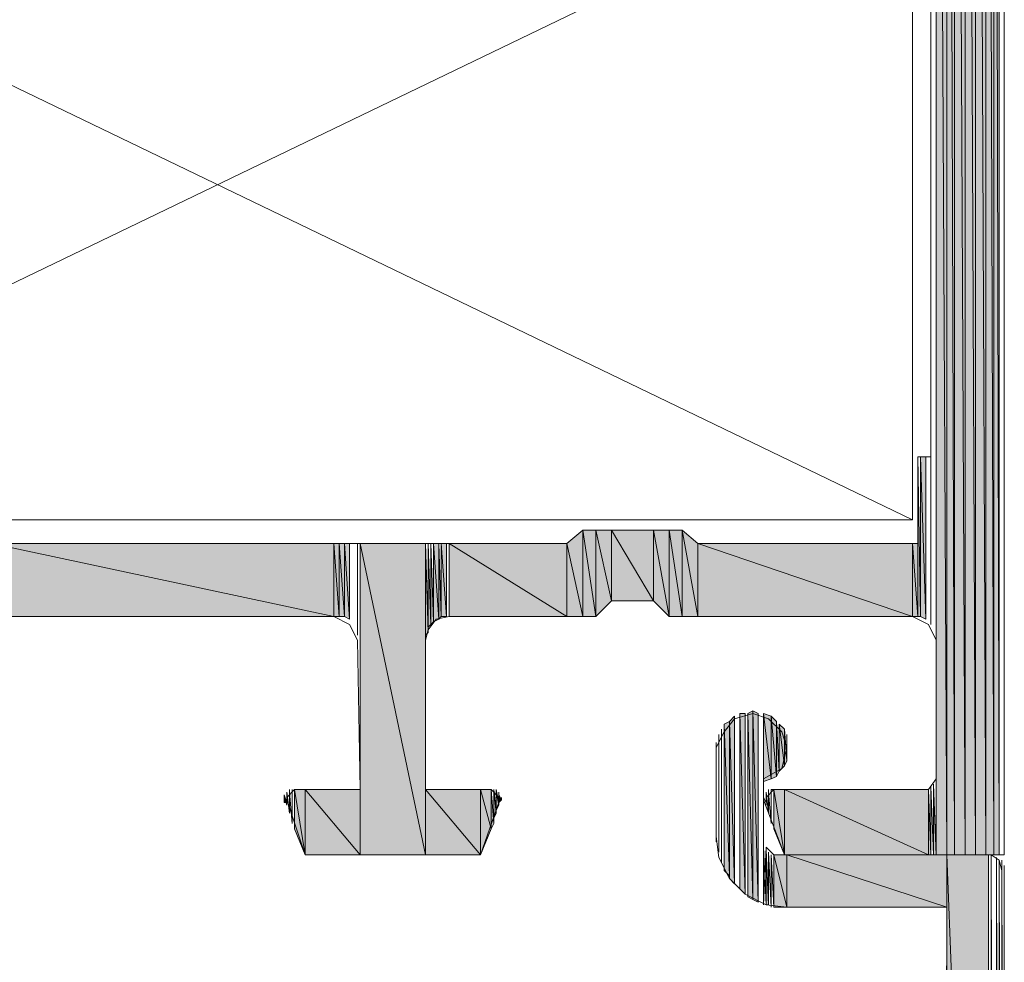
# Model space of a CAD drawing. Header units: millimetres. Extents: x -8934017 to -8932755, y 9525 to 11066.
# Tile 10 of 38: x -8933480 to -8933459, y 9571 to 9591. Entities that reach past the tile are written whole.
import ezdxf

# ---------------------------------------------------------------- set-up
doc = ezdxf.new("R2010")
doc.units = ezdxf.units.MM
doc.layers.add('Импорт в семействах', color=7, linetype='Continuous', lineweight=18)
doc.layers.add('Элементы узлов', color=7, linetype='Continuous', lineweight=18)

# ---------------------------------------------------------------- blocks, each defined once
blk = doc.blocks.new('Ригель в сборе - Окно для витража_dwg-21289138-Сечение 27')
at = {"layer": 'Импорт в семействах'}
for points in [[(-8933460.175, 9573.427), (-8933460.175, 9623.638), (-8933460.34, 9623.638)], [(-8933460.34, 9573.427), (-8933460.175, 9573.427), (-8933460.34, 9623.638)], [(-8933459.956, 9573.427), (-8933459.956, 9623.473), (-8933460.175, 9623.638)], [(-8933460.175, 9573.427), (-8933459.956, 9573.427), (-8933460.175, 9623.638)], [(-8933459.736, 9573.427), (-8933459.736, 9623.308), (-8933459.956, 9623.473)], [(-8933459.956, 9573.427), (-8933459.736, 9573.427), (-8933459.956, 9623.473)], [(-8933459.516, 9573.427), (-8933459.516, 9623.143), (-8933459.736, 9623.308)], [(-8933459.736, 9573.427), (-8933459.516, 9573.427), (-8933459.736, 9623.308)], [(-8933459.351, 9573.427), (-8933459.351, 9622.924), (-8933459.516, 9623.143)], [(-8933459.516, 9573.427), (-8933459.351, 9573.427), (-8933459.516, 9623.143)], [(-8933459.241, 9573.427), (-8933459.241, 9622.649), (-8933459.351, 9622.924)], [(-8933459.351, 9573.427), (-8933459.241, 9573.427), (-8933459.351, 9622.924)], [(-8933460.34, 9573.427), (-8933460.34, 9617.265), (-8933460.56, 9617.265)], [(-8933460.56, 9573.427), (-8933460.34, 9573.427), (-8933460.56, 9617.265)], [(-8933460.944, 9578.426), (-8933460.889, 9578.426), (-8933460.944, 9581.777)], [(-8933460.78, 9578.371), (-8933460.78, 9581.777), (-8933460.889, 9581.777)], [(-8933460.78, 9578.371), (-8933460.889, 9581.777), (-8933460.889, 9578.426)], [(-8933467.976, 9578.426), (-8933467.976, 9580.239), (-8933468.306, 9579.964)], [(-8933467.701, 9578.426), (-8933467.701, 9580.239), (-8933467.976, 9580.239)], [(-8933467.976, 9578.426), (-8933467.701, 9578.426), (-8933467.976, 9580.239)], [(-8933467.372, 9578.755), (-8933467.372, 9580.239), (-8933467.701, 9580.239)], [(-8933467.701, 9578.426), (-8933467.372, 9578.755), (-8933467.701, 9580.239)], [(-8933466.493, 9578.755), (-8933466.493, 9580.239), (-8933467.372, 9580.239)], [(-8933467.372, 9578.755), (-8933466.493, 9578.755), (-8933467.372, 9580.239)], [(-8933466.163, 9578.426), (-8933466.163, 9580.239), (-8933466.493, 9580.239)], [(-8933466.163, 9578.426), (-8933466.493, 9580.239), (-8933466.493, 9578.755)], [(-8933465.888, 9578.426), (-8933465.888, 9580.239), (-8933466.163, 9580.239)], [(-8933466.163, 9578.426), (-8933465.888, 9578.426), (-8933466.163, 9580.239)], [(-8933465.559, 9578.426), (-8933465.559, 9579.964), (-8933465.888, 9580.239)], [(-8933465.888, 9578.426), (-8933465.559, 9578.426), (-8933465.888, 9580.239)], [(-8933473.195, 9578.426), (-8933473.195, 9579.964), (-8933480.391, 9579.964)], [(-8933480.391, 9578.426), (-8933473.195, 9578.426), (-8933480.391, 9579.964)], [(-8933473.085, 9578.426), (-8933473.085, 9579.964), (-8933473.195, 9579.964)], [(-8933473.195, 9578.426), (-8933473.085, 9578.426), (-8933473.195, 9579.964)], [(-8933472.975, 9578.426), (-8933472.975, 9579.964), (-8933473.085, 9579.964)], [(-8933472.975, 9578.426), (-8933473.085, 9579.964), (-8933473.085, 9578.426)], [(-8933472.866, 9578.371), (-8933472.866, 9579.964), (-8933472.975, 9579.964)], [(-8933472.866, 9578.371), (-8933472.975, 9579.964), (-8933472.975, 9578.426)], [(-8933471.272, 9573.427), (-8933471.272, 9579.964), (-8933472.646, 9579.964)], [(-8933472.646, 9573.427), (-8933471.272, 9573.427), (-8933472.646, 9579.964)], [(-8933471.272, 9578.041), (-8933471.218, 9578.096), (-8933471.272, 9579.964)], [(-8933471.218, 9578.206), (-8933471.162, 9578.261), (-8933471.218, 9579.964)], [(-8933471.162, 9578.261), (-8933471.107, 9578.316), (-8933471.162, 9579.964)], [(-8933470.997, 9578.371), (-8933470.997, 9579.964), (-8933471.107, 9579.964)], [(-8933471.107, 9578.316), (-8933470.997, 9578.371), (-8933471.107, 9579.964)], [(-8933470.997, 9578.371), (-8933470.943, 9578.426), (-8933470.997, 9579.964)], [(-8933470.833, 9578.426), (-8933470.833, 9579.964), (-8933470.943, 9579.964)], [(-8933470.943, 9578.426), (-8933470.833, 9578.426), (-8933470.943, 9579.964)], [(-8933468.306, 9578.426), (-8933468.306, 9579.964), (-8933470.778, 9579.964)], [(-8933470.778, 9578.426), (-8933468.306, 9578.426), (-8933470.778, 9579.964)], [(-8933468.306, 9578.426), (-8933467.976, 9578.426), (-8933468.306, 9579.964)], [(-8933461.055, 9578.426), (-8933461.055, 9579.964), (-8933465.559, 9579.964)], [(-8933465.559, 9578.426), (-8933461.055, 9578.426), (-8933465.559, 9579.964)], [(-8933460.944, 9578.426), (-8933460.944, 9579.964), (-8933461.055, 9579.964)], [(-8933461.055, 9578.426), (-8933460.944, 9578.426), (-8933461.055, 9579.964)], [(-8933464.79, 9572.822), (-8933464.79, 9576.338), (-8933464.9, 9576.228)], [(-8933464.57, 9572.603), (-8933464.57, 9576.393), (-8933464.68, 9576.393)], [(-8933464.57, 9572.603), (-8933464.68, 9576.393), (-8933464.68, 9572.713)], [(-8933464.405, 9572.493), (-8933464.405, 9576.448), (-8933464.515, 9576.393)], [(-8933464.405, 9572.493), (-8933464.515, 9576.393), (-8933464.515, 9572.548)], [(-8933464.295, 9572.438), (-8933464.295, 9576.393), (-8933464.405, 9576.448)], [(-8933464.295, 9572.438), (-8933464.405, 9576.448), (-8933464.405, 9572.493)], [(-8933464.021, 9575.02), (-8933464.021, 9576.338), (-8933464.185, 9576.393)], [(-8933464.185, 9574.965), (-8933464.021, 9575.02), (-8933464.185, 9576.393)], [(-8933463.911, 9575.075), (-8933463.911, 9576.228), (-8933464.021, 9576.338)], [(-8933464.021, 9575.02), (-8933463.911, 9575.075), (-8933464.021, 9576.338)], [(-8933464.9, 9572.987), (-8933464.9, 9576.228), (-8933465.009, 9576.173)], [(-8933464.9, 9572.987), (-8933465.009, 9576.173), (-8933465.009, 9573.097)], [(-8933464.79, 9572.822), (-8933464.9, 9576.228), (-8933464.9, 9572.932)], [(-8933463.911, 9575.075), (-8933463.856, 9575.185), (-8933463.911, 9576.228)], [(-8933463.746, 9575.295), (-8933463.746, 9576.064), (-8933463.856, 9576.173)], [(-8933463.856, 9575.185), (-8933463.746, 9575.295), (-8933463.856, 9576.173)], [(-8933463.746, 9575.295), (-8933463.691, 9575.404), (-8933463.746, 9576.064)], [(-8933460.615, 9573.427), (-8933460.56, 9573.427), (-8933460.615, 9574.91)], [(-8933474.239, 9574.525), (-8933474.184, 9574.525), (-8933474.239, 9574.69)], [(-8933473.799, 9573.427), (-8933473.799, 9574.8), (-8933474.019, 9574.8)], [(-8933473.799, 9573.427), (-8933474.019, 9574.8), (-8933474.019, 9573.976)], [(-8933472.646, 9573.427), (-8933472.646, 9574.8), (-8933473.799, 9574.8)], [(-8933473.799, 9573.427), (-8933472.646, 9573.427), (-8933473.799, 9574.8)], [(-8933470.119, 9573.427), (-8933470.119, 9574.8), (-8933471.272, 9574.8)], [(-8933471.272, 9573.427), (-8933470.119, 9573.427), (-8933471.272, 9574.8)], [(-8933469.899, 9573.976), (-8933469.899, 9574.8), (-8933470.119, 9574.8)], [(-8933470.119, 9573.427), (-8933469.899, 9573.976), (-8933470.119, 9574.8)], [(-8933469.899, 9573.976), (-8933469.844, 9574.086), (-8933469.899, 9574.8)], [(-8933469.844, 9574.196), (-8933469.789, 9574.306), (-8933469.844, 9574.8)], [(-8933469.789, 9574.361), (-8933469.734, 9574.47), (-8933469.789, 9574.745)], [(-8933469.734, 9574.525), (-8933469.679, 9574.58), (-8933469.734, 9574.69)], [(-8933463.746, 9573.427), (-8933463.746, 9574.8), (-8933463.966, 9574.8)], [(-8933463.746, 9573.427), (-8933463.966, 9574.8), (-8933463.966, 9573.976)], [(-8933460.725, 9573.427), (-8933460.725, 9574.8), (-8933463.746, 9574.8)], [(-8933463.746, 9573.427), (-8933460.725, 9573.427), (-8933463.746, 9574.8)], [(-8933460.725, 9573.427), (-8933460.67, 9573.427), (-8933460.725, 9574.8)], [(-8933464.131, 9572.383), (-8933464.076, 9572.383), (-8933464.131, 9573.482)], [(-8933463.691, 9572.328), (-8933463.691, 9573.427), (-8933463.966, 9573.427)], [(-8933463.966, 9572.328), (-8933463.691, 9572.328), (-8933463.966, 9573.427)], [(-8933460.34, 9572.328), (-8933460.34, 9573.427), (-8933463.691, 9573.427)], [(-8933463.691, 9572.328), (-8933460.34, 9572.328), (-8933463.691, 9573.427)], [(-8933459.461, 9551.288), (-8933459.461, 9573.427), (-8933460.34, 9573.427)], [(-8933460.34, 9551.288), (-8933459.461, 9551.288), (-8933460.34, 9573.427)], [(-8933459.407, 9551.288), (-8933459.351, 9551.288), (-8933459.407, 9573.427)], [(-8933459.241, 9551.343), (-8933459.186, 9551.398), (-8933459.241, 9573.317)], [(-8933459.186, 9551.452), (-8933459.132, 9551.507), (-8933459.186, 9573.207)]]:
    blk.add_hatch(color=256, dxfattribs=at).paths.add_polyline_path(points)
for p, q in [((-8933460.34, 9623.638), (-8933460.175, 9573.427)), ((-8933460.175, 9573.427), (-8933460.34, 9623.638)), ((-8933460.34, 9623.638), (-8933460.34, 9573.427)), ((-8933460.175, 9573.427), (-8933460.175, 9623.638)), ((-8933460.175, 9623.638), (-8933459.956, 9573.427)), ((-8933459.956, 9573.427), (-8933460.175, 9623.638)), ((-8933460.175, 9623.638), (-8933460.175, 9573.427)), ((-8933459.956, 9573.427), (-8933459.956, 9623.473)), ((-8933459.956, 9623.473), (-8933459.736, 9573.427)), ((-8933459.736, 9573.427), (-8933459.956, 9623.473)), ((-8933459.956, 9623.473), (-8933459.956, 9573.427)), ((-8933459.736, 9573.427), (-8933459.736, 9623.308)), ((-8933459.736, 9623.308), (-8933459.516, 9573.427)), ((-8933459.516, 9573.427), (-8933459.736, 9623.308)), ((-8933459.736, 9623.308), (-8933459.736, 9573.427)), ((-8933459.516, 9573.427), (-8933459.516, 9623.143)), ((-8933459.516, 9623.143), (-8933459.351, 9573.427)), ((-8933459.351, 9573.427), (-8933459.516, 9623.143)), ((-8933459.516, 9623.143), (-8933459.516, 9573.427)), ((-8933459.351, 9573.427), (-8933459.351, 9622.924)), ((-8933459.351, 9622.924), (-8933459.241, 9573.427)), ((-8933459.241, 9573.427), (-8933459.351, 9622.924)), ((-8933459.351, 9622.924), (-8933459.351, 9573.427)), ((-8933459.241, 9573.427), (-8933459.241, 9622.649)), ((-8933460.56, 9617.265), (-8933460.34, 9573.427)), ((-8933460.34, 9573.427), (-8933460.56, 9617.265)), ((-8933460.56, 9617.265), (-8933460.56, 9573.427)), ((-8933460.34, 9573.427), (-8933460.34, 9617.265)), ((-8933460.889, 9578.426), (-8933460.944, 9581.777)), ((-8933460.944, 9581.777), (-8933460.944, 9578.426)), ((-8933460.78, 9581.777), (-8933460.889, 9581.777)), ((-8933460.889, 9581.777), (-8933460.78, 9578.371)), ((-8933460.78, 9578.371), (-8933460.889, 9581.777)), ((-8933460.889, 9581.777), (-8933460.889, 9578.426)), ((-8933460.78, 9578.371), (-8933460.78, 9581.777)), ((-8933467.976, 9580.239), (-8933468.306, 9579.964)), ((-8933467.976, 9578.426), (-8933467.976, 9580.239)), ((-8933467.701, 9580.239), (-8933467.976, 9580.239)), ((-8933467.976, 9580.239), (-8933467.701, 9578.426)), ((-8933467.701, 9578.426), (-8933467.976, 9580.239)), ((-8933467.976, 9580.239), (-8933467.976, 9578.426)), ((-8933467.701, 9578.426), (-8933467.701, 9580.239)), ((-8933467.372, 9580.239), (-8933467.701, 9580.239)), ((-8933467.701, 9580.239), (-8933467.372, 9578.755)), ((-8933467.372, 9578.755), (-8933467.701, 9580.239)), ((-8933467.701, 9580.239), (-8933467.701, 9578.426)), ((-8933467.372, 9578.755), (-8933467.372, 9580.239)), ((-8933466.493, 9580.239), (-8933467.372, 9580.239)), ((-8933467.372, 9580.239), (-8933466.493, 9578.755)), ((-8933466.493, 9578.755), (-8933467.372, 9580.239)), ((-8933467.372, 9580.239), (-8933467.372, 9578.755)), ((-8933466.493, 9578.755), (-8933466.493, 9580.239)), ((-8933466.163, 9580.239), (-8933466.493, 9580.239)), ((-8933466.493, 9580.239), (-8933466.163, 9578.426)), ((-8933466.163, 9578.426), (-8933466.493, 9580.239)), ((-8933466.493, 9580.239), (-8933466.493, 9578.755)), ((-8933466.163, 9578.426), (-8933466.163, 9580.239)), ((-8933465.888, 9580.239), (-8933466.163, 9580.239)), ((-8933466.163, 9580.239), (-8933465.888, 9578.426)), ((-8933465.888, 9578.426), (-8933466.163, 9580.239)), ((-8933466.163, 9580.239), (-8933466.163, 9578.426)), ((-8933465.888, 9578.426), (-8933465.888, 9580.239)), ((-8933465.559, 9579.964), (-8933465.888, 9580.239)), ((-8933465.888, 9580.239), (-8933465.559, 9578.426)), ((-8933465.559, 9578.426), (-8933465.888, 9580.239)), ((-8933465.888, 9580.239), (-8933465.888, 9578.426)), ((-8933473.195, 9579.964), (-8933480.391, 9579.964)), ((-8933480.391, 9579.964), (-8933473.195, 9578.426)), ((-8933473.195, 9578.426), (-8933480.391, 9579.964)), ((-8933473.195, 9578.426), (-8933473.195, 9579.964)), ((-8933473.085, 9579.964), (-8933473.195, 9579.964)), ((-8933473.195, 9579.964), (-8933473.085, 9578.426)), ((-8933473.085, 9578.426), (-8933473.195, 9579.964)), ((-8933473.195, 9579.964), (-8933473.195, 9578.426)), ((-8933473.085, 9578.426), (-8933473.085, 9579.964)), ((-8933472.975, 9579.964), (-8933473.085, 9579.964)), ((-8933473.085, 9579.964), (-8933472.975, 9578.426)), ((-8933472.975, 9578.426), (-8933473.085, 9579.964)), ((-8933473.085, 9579.964), (-8933473.085, 9578.426)), ((-8933472.975, 9578.426), (-8933472.975, 9579.964)), ((-8933472.866, 9579.964), (-8933472.975, 9579.964)), ((-8933472.975, 9579.964), (-8933472.866, 9578.371)), ((-8933472.866, 9578.371), (-8933472.975, 9579.964)), ((-8933472.975, 9579.964), (-8933472.975, 9578.426)), ((-8933472.866, 9578.371), (-8933472.866, 9579.964)), ((-8933471.272, 9579.964), (-8933472.646, 9579.964)), ((-8933472.646, 9579.964), (-8933471.272, 9573.427)), ((-8933471.272, 9573.427), (-8933472.646, 9579.964)), ((-8933472.646, 9579.964), (-8933472.646, 9573.427)), ((-8933471.272, 9573.427), (-8933471.272, 9579.964)), ((-8933471.218, 9578.096), (-8933471.272, 9579.964)), ((-8933471.272, 9579.964), (-8933471.272, 9578.041)), ((-8933471.162, 9578.261), (-8933471.218, 9579.964)), ((-8933471.218, 9579.964), (-8933471.218, 9578.206)), ((-8933471.107, 9578.316), (-8933471.162, 9579.964)), ((-8933471.162, 9579.964), (-8933471.162, 9578.261)), ((-8933470.997, 9579.964), (-8933471.107, 9579.964)), ((-8933471.107, 9579.964), (-8933470.997, 9578.371)), ((-8933470.997, 9578.371), (-8933471.107, 9579.964)), ((-8933471.107, 9579.964), (-8933471.107, 9578.316)), ((-8933470.997, 9578.371), (-8933470.997, 9579.964)), ((-8933470.943, 9578.426), (-8933470.997, 9579.964)), ((-8933470.997, 9579.964), (-8933470.997, 9578.371)), ((-8933470.833, 9579.964), (-8933470.943, 9579.964)), ((-8933470.943, 9579.964), (-8933470.833, 9578.426)), ((-8933470.833, 9578.426), (-8933470.943, 9579.964)), ((-8933470.943, 9579.964), (-8933470.943, 9578.426)), ((-8933470.833, 9578.426), (-8933470.833, 9579.964)), ((-8933468.306, 9579.964), (-8933470.778, 9579.964)), ((-8933470.778, 9579.964), (-8933468.306, 9578.426)), ((-8933468.306, 9578.426), (-8933470.778, 9579.964)), ((-8933470.778, 9579.964), (-8933470.778, 9578.426)), ((-8933468.306, 9578.426), (-8933468.306, 9579.964)), ((-8933468.306, 9579.964), (-8933467.976, 9578.426)), ((-8933467.976, 9578.426), (-8933468.306, 9579.964)), ((-8933468.306, 9579.964), (-8933468.306, 9578.426)), ((-8933465.559, 9578.426), (-8933465.559, 9579.964)), ((-8933461.055, 9579.964), (-8933465.559, 9579.964)), ((-8933465.559, 9579.964), (-8933461.055, 9578.426)), ((-8933461.055, 9578.426), (-8933465.559, 9579.964)), ((-8933465.559, 9579.964), (-8933465.559, 9578.426)), ((-8933461.055, 9578.426), (-8933461.055, 9579.964)), ((-8933460.944, 9579.964), (-8933461.055, 9579.964)), ((-8933461.055, 9579.964), (-8933460.944, 9578.426)), ((-8933460.944, 9578.426), (-8933461.055, 9579.964)), ((-8933461.055, 9579.964), (-8933461.055, 9578.426)), ((-8933460.944, 9578.426), (-8933460.944, 9579.964)), ((-8933467.701, 9578.426), (-8933467.372, 9578.755)), ((-8933467.372, 9578.755), (-8933466.493, 9578.755)), ((-8933466.493, 9578.755), (-8933466.163, 9578.426)), ((-8933480.391, 9578.426), (-8933473.195, 9578.426)), ((-8933473.195, 9578.426), (-8933473.085, 9578.426)), ((-8933473.085, 9578.426), (-8933472.975, 9578.426)), ((-8933472.975, 9578.426), (-8933472.866, 9578.371)), ((-8933470.997, 9578.371), (-8933470.943, 9578.426)), ((-8933470.943, 9578.426), (-8933470.833, 9578.426)), ((-8933470.778, 9578.426), (-8933468.306, 9578.426)), ((-8933468.306, 9578.426), (-8933467.976, 9578.426)), ((-8933467.976, 9578.426), (-8933467.701, 9578.426)), ((-8933466.163, 9578.426), (-8933465.888, 9578.426)), ((-8933465.888, 9578.426), (-8933465.559, 9578.426)), ((-8933465.559, 9578.426), (-8933461.055, 9578.426)), ((-8933461.055, 9578.426), (-8933460.944, 9578.426)), ((-8933460.944, 9578.426), (-8933460.889, 9578.426)), ((-8933460.889, 9578.426), (-8933460.78, 9578.371)), ((-8933471.218, 9578.206), (-8933471.162, 9578.261)), ((-8933471.162, 9578.261), (-8933471.107, 9578.316)), ((-8933471.107, 9578.316), (-8933470.997, 9578.371)), ((-8933471.272, 9578.041), (-8933471.218, 9578.096)), ((-8933464.79, 9576.338), (-8933464.9, 9576.228)), ((-8933464.79, 9572.822), (-8933464.79, 9576.338)), ((-8933464.57, 9576.393), (-8933464.68, 9576.393)), ((-8933464.68, 9576.393), (-8933464.57, 9572.603)), ((-8933464.57, 9572.603), (-8933464.68, 9576.393)), ((-8933464.68, 9576.393), (-8933464.68, 9572.713)), ((-8933464.57, 9572.603), (-8933464.57, 9576.393)), ((-8933464.405, 9576.448), (-8933464.515, 9576.393)), ((-8933464.515, 9576.393), (-8933464.405, 9572.493)), ((-8933464.405, 9572.493), (-8933464.515, 9576.393)), ((-8933464.515, 9576.393), (-8933464.515, 9572.548)), ((-8933464.405, 9572.493), (-8933464.405, 9576.448)), ((-8933464.295, 9576.393), (-8933464.405, 9576.448)), ((-8933464.405, 9576.448), (-8933464.295, 9572.438)), ((-8933464.295, 9572.438), (-8933464.405, 9576.448)), ((-8933464.405, 9576.448), (-8933464.405, 9572.493)), ((-8933464.295, 9572.438), (-8933464.295, 9576.393)), ((-8933464.021, 9576.338), (-8933464.185, 9576.393)), ((-8933464.185, 9576.393), (-8933464.021, 9575.02)), ((-8933464.021, 9575.02), (-8933464.185, 9576.393)), ((-8933464.185, 9576.393), (-8933464.185, 9574.965)), ((-8933464.021, 9575.02), (-8933464.021, 9576.338)), ((-8933463.911, 9576.228), (-8933464.021, 9576.338)), ((-8933464.021, 9576.338), (-8933463.911, 9575.075)), ((-8933463.911, 9575.075), (-8933464.021, 9576.338)), ((-8933464.021, 9576.338), (-8933464.021, 9575.02)), ((-8933464.9, 9576.228), (-8933465.009, 9576.173)), ((-8933465.009, 9576.173), (-8933464.9, 9572.987)), ((-8933464.9, 9572.987), (-8933465.009, 9576.173)), ((-8933465.009, 9576.173), (-8933465.009, 9573.097)), ((-8933464.9, 9572.987), (-8933464.9, 9576.228)), ((-8933464.9, 9576.228), (-8933464.79, 9572.822)), ((-8933464.79, 9572.822), (-8933464.9, 9576.228)), ((-8933464.9, 9576.228), (-8933464.9, 9572.932)), ((-8933463.911, 9575.075), (-8933463.911, 9576.228)), ((-8933463.856, 9575.185), (-8933463.911, 9576.228)), ((-8933463.911, 9576.228), (-8933463.911, 9575.075)), ((-8933463.746, 9576.064), (-8933463.856, 9576.173)), ((-8933463.856, 9576.173), (-8933463.746, 9575.295)), ((-8933463.746, 9575.295), (-8933463.856, 9576.173)), ((-8933463.856, 9576.173), (-8933463.856, 9575.185)), ((-8933463.746, 9575.295), (-8933463.746, 9576.064)), ((-8933463.691, 9575.404), (-8933463.746, 9576.064)), ((-8933463.746, 9576.064), (-8933463.746, 9575.295)), ((-8933463.856, 9575.185), (-8933463.746, 9575.295)), ((-8933463.746, 9575.295), (-8933463.691, 9575.404)), ((-8933463.911, 9575.075), (-8933463.856, 9575.185)), ((-8933464.185, 9574.965), (-8933464.021, 9575.02)), ((-8933464.021, 9575.02), (-8933463.911, 9575.075)), ((-8933460.56, 9573.427), (-8933460.615, 9574.91)), ((-8933460.615, 9574.91), (-8933460.615, 9573.427)), ((-8933474.184, 9574.525), (-8933474.239, 9574.69)), ((-8933474.239, 9574.69), (-8933474.239, 9574.525)), ((-8933473.799, 9574.8), (-8933474.019, 9574.8)), ((-8933474.019, 9574.8), (-8933473.799, 9573.427)), ((-8933473.799, 9573.427), (-8933474.019, 9574.8)), ((-8933474.019, 9574.8), (-8933474.019, 9573.976)), ((-8933473.799, 9573.427), (-8933473.799, 9574.8)), ((-8933472.646, 9574.8), (-8933473.799, 9574.8)), ((-8933473.799, 9574.8), (-8933472.646, 9573.427)), ((-8933472.646, 9573.427), (-8933473.799, 9574.8)), ((-8933473.799, 9574.8), (-8933473.799, 9573.427)), ((-8933472.646, 9573.427), (-8933472.646, 9574.8)), ((-8933470.119, 9574.8), (-8933471.272, 9574.8)), ((-8933471.272, 9574.8), (-8933470.119, 9573.427)), ((-8933470.119, 9573.427), (-8933471.272, 9574.8)), ((-8933471.272, 9574.8), (-8933471.272, 9573.427)), ((-8933470.119, 9573.427), (-8933470.119, 9574.8)), ((-8933469.899, 9574.8), (-8933470.119, 9574.8)), ((-8933470.119, 9574.8), (-8933469.899, 9573.976)), ((-8933469.899, 9573.976), (-8933470.119, 9574.8)), ((-8933470.119, 9574.8), (-8933470.119, 9573.427)), ((-8933469.899, 9573.976), (-8933469.899, 9574.8)), ((-8933469.844, 9574.086), (-8933469.899, 9574.8)), ((-8933469.899, 9574.8), (-8933469.899, 9573.976)), ((-8933469.789, 9574.306), (-8933469.844, 9574.8)), ((-8933469.844, 9574.8), (-8933469.844, 9574.196)), ((-8933469.734, 9574.47), (-8933469.789, 9574.745)), ((-8933469.789, 9574.745), (-8933469.789, 9574.361)), ((-8933469.679, 9574.58), (-8933469.734, 9574.69)), ((-8933469.734, 9574.69), (-8933469.734, 9574.525)), ((-8933463.746, 9574.8), (-8933463.966, 9574.8)), ((-8933463.966, 9574.8), (-8933463.746, 9573.427)), ((-8933463.746, 9573.427), (-8933463.966, 9574.8)), ((-8933463.966, 9574.8), (-8933463.966, 9573.976)), ((-8933463.746, 9573.427), (-8933463.746, 9574.8)), ((-8933460.725, 9574.8), (-8933463.746, 9574.8)), ((-8933463.746, 9574.8), (-8933460.725, 9573.427)), ((-8933460.725, 9573.427), (-8933463.746, 9574.8)), ((-8933463.746, 9574.8), (-8933463.746, 9573.427)), ((-8933460.725, 9573.427), (-8933460.725, 9574.8)), ((-8933460.67, 9573.427), (-8933460.725, 9574.8)), ((-8933460.725, 9574.8), (-8933460.725, 9573.427)), ((-8933474.239, 9574.525), (-8933474.184, 9574.525)), ((-8933469.789, 9574.361), (-8933469.734, 9574.47)), ((-8933469.734, 9574.525), (-8933469.679, 9574.58)), ((-8933469.844, 9574.196), (-8933469.789, 9574.306)), ((-8933469.899, 9573.976), (-8933469.844, 9574.086)), ((-8933474.019, 9573.976), (-8933473.799, 9573.427)), ((-8933470.119, 9573.427), (-8933469.899, 9573.976)), ((-8933463.966, 9573.976), (-8933463.746, 9573.427)), ((-8933473.799, 9573.427), (-8933472.646, 9573.427)), ((-8933472.646, 9573.427), (-8933471.272, 9573.427)), ((-8933471.272, 9573.427), (-8933470.119, 9573.427)), ((-8933464.076, 9572.383), (-8933464.131, 9573.482)), ((-8933464.131, 9573.482), (-8933464.131, 9572.383)), ((-8933463.691, 9573.427), (-8933463.966, 9573.427)), ((-8933463.966, 9573.427), (-8933463.691, 9572.328)), ((-8933463.691, 9572.328), (-8933463.966, 9573.427)), ((-8933463.966, 9573.427), (-8933463.966, 9572.328)), ((-8933463.746, 9573.427), (-8933460.725, 9573.427)), ((-8933463.691, 9572.328), (-8933463.691, 9573.427)), ((-8933460.34, 9573.427), (-8933463.691, 9573.427)), ((-8933463.691, 9573.427), (-8933460.34, 9572.328)), ((-8933460.34, 9572.328), (-8933463.691, 9573.427)), ((-8933463.691, 9573.427), (-8933463.691, 9572.328)), ((-8933460.725, 9573.427), (-8933460.67, 9573.427)), ((-8933460.615, 9573.427), (-8933460.56, 9573.427)), ((-8933460.56, 9573.427), (-8933460.34, 9573.427)), ((-8933460.34, 9573.427), (-8933460.175, 9573.427)), ((-8933460.34, 9572.328), (-8933460.34, 9573.427)), ((-8933459.461, 9573.427), (-8933460.34, 9573.427)), ((-8933460.34, 9573.427), (-8933459.461, 9551.288)), ((-8933459.461, 9551.288), (-8933460.34, 9573.427)), ((-8933460.34, 9573.427), (-8933460.34, 9551.288)), ((-8933460.175, 9573.427), (-8933459.956, 9573.427)), ((-8933459.956, 9573.427), (-8933459.736, 9573.427)), ((-8933459.736, 9573.427), (-8933459.516, 9573.427)), ((-8933459.516, 9573.427), (-8933459.351, 9573.427)), ((-8933459.461, 9551.288), (-8933459.461, 9573.427)), ((-8933459.351, 9551.288), (-8933459.407, 9573.427)), ((-8933459.407, 9573.427), (-8933459.407, 9551.288)), ((-8933459.351, 9573.427), (-8933459.241, 9573.427)), ((-8933459.186, 9551.398), (-8933459.241, 9573.317)), ((-8933459.241, 9573.317), (-8933459.241, 9551.343)), ((-8933465.009, 9573.097), (-8933464.9, 9572.987)), ((-8933459.132, 9551.507), (-8933459.186, 9573.207)), ((-8933459.186, 9573.207), (-8933459.186, 9551.452)), ((-8933464.9, 9572.932), (-8933464.79, 9572.822)), ((-8933464.68, 9572.713), (-8933464.57, 9572.603)), ((-8933464.515, 9572.548), (-8933464.405, 9572.493)), ((-8933464.405, 9572.493), (-8933464.295, 9572.438)), ((-8933464.131, 9572.383), (-8933464.076, 9572.383)), ((-8933463.966, 9572.328), (-8933463.691, 9572.328)), ((-8933463.691, 9572.328), (-8933460.34, 9572.328))]:
    blk.add_line(p, q, dxfattribs=at)
at = {"layer": 'Импорт в семействах', "color": 9, "true_color": 0xc0c0c0}
for p, q in [((-8933461.055, 9580.458), (-8933490.225, 9594.522)), ((-8933461.055, 9594.522), (-8933490.225, 9580.458))]:
    blk.add_line(p, q, dxfattribs=at)
at = {"layer": 'Импорт в семействах', "flags": 128}
for points in [[(-8933459.132, 9622.1), (-8933459.132, 9573.427), (-8933463.746, 9573.427), (-8933464.185, 9574.58), (-8933464.185, 9574.635)], [(-8933460.56, 9596.884), (-8933460.56, 9578.041), (-8933460.56, 9596.939), (-8933460.56, 9596.884), (-8933460.56, 9578.041), (-8933460.56, 9596.884), (-8933460.56, 9577.931), (-8933460.56, 9597.049), (-8933460.56, 9596.939), (-8933460.56, 9577.931), (-8933460.56, 9596.939)], [(-8933480.391, 9595.016), (-8933468.306, 9595.016), (-8933467.976, 9594.742), (-8933465.888, 9594.742), (-8933465.559, 9595.016), (-8933460.944, 9595.016), (-8933460.944, 9593.203), (-8933460.67, 9593.203), (-8933460.67, 9587.49), (-8933460.67, 9581.777), (-8933460.944, 9581.777), (-8933460.944, 9579.964), (-8933465.559, 9579.964), (-8933465.888, 9580.239), (-8933467.976, 9580.239), (-8933468.306, 9579.964), (-8933480.391, 9579.964)], [(-8933471.272, 9579.964), (-8933471.272, 9578.041), (-8933471.272, 9579.964), (-8933471.272, 9577.931), (-8933471.272, 9578.041), (-8933471.272, 9579.964), (-8933471.218, 9578.206), (-8933471.218, 9579.964), (-8933471.218, 9578.096), (-8933471.218, 9578.206), (-8933471.218, 9579.964)], [(-8933469.734, 9574.525), (-8933470.119, 9573.427), (-8933473.799, 9573.427), (-8933474.184, 9574.58), (-8933474.184, 9574.635), (-8933474.019, 9574.8), (-8933472.646, 9574.8), (-8933472.7, 9577.931), (-8933472.866, 9578.261), (-8933473.195, 9578.426), (-8933480.996, 9578.426), (-8933481.325, 9578.755), (-8933482.205, 9578.755), (-8933482.534, 9578.426), (-8933490.39, 9578.426), (-8933490.664, 9578.371), (-8933490.829, 9578.151), (-8933490.884, 9577.931), (-8933490.884, 9574.8), (-8933489.511, 9574.8), (-8933489.346, 9574.635), (-8933489.346, 9574.58)], [(-8933469.844, 9574.8), (-8933469.844, 9574.196), (-8933469.844, 9574.8), (-8933469.844, 9574.086), (-8933469.844, 9574.196), (-8933469.844, 9574.8), (-8933469.789, 9574.361), (-8933469.789, 9574.745), (-8933469.789, 9574.8), (-8933469.789, 9574.306), (-8933469.789, 9574.361), (-8933469.789, 9574.8), (-8933469.734, 9574.525), (-8933469.734, 9574.745), (-8933469.734, 9574.47), (-8933469.734, 9574.525), (-8933469.734, 9574.745), (-8933469.734, 9574.525), (-8933469.734, 9574.69), (-8933469.734, 9574.745), (-8933469.734, 9574.525), (-8933469.734, 9574.745), (-8933469.734, 9574.525), (-8933469.734, 9574.69), (-8933469.734, 9574.525), (-8933469.734, 9574.69), (-8933469.679, 9574.58), (-8933469.679, 9574.635), (-8933469.679, 9574.58), (-8933469.679, 9574.635), (-8933469.679, 9574.58), (-8933469.734, 9574.58), (-8933469.734, 9574.635), (-8933469.899, 9574.8), (-8933471.272, 9574.8), (-8933471.272, 9577.931), (-8933471.218, 9578.151), (-8933471.052, 9578.371), (-8933470.778, 9578.426), (-8933467.701, 9578.426), (-8933467.372, 9578.755), (-8933466.493, 9578.755), (-8933466.163, 9578.426), (-8933461.055, 9578.426), (-8933460.725, 9578.261), (-8933460.56, 9577.931), (-8933460.56, 9575.02), (-8933460.725, 9574.8), (-8933460.725, 9573.427), (-8933460.725, 9574.8), (-8933460.725, 9573.427), (-8933460.725, 9574.8), (-8933460.67, 9573.427), (-8933460.67, 9574.855), (-8933460.67, 9573.427), (-8933460.67, 9574.855), (-8933460.615, 9573.427), (-8933460.615, 9574.91), (-8933460.615, 9574.855), (-8933460.615, 9573.427), (-8933460.615, 9574.855), (-8933460.56, 9573.427), (-8933460.56, 9574.965), (-8933460.56, 9574.91), (-8933460.56, 9573.427), (-8933460.56, 9574.91), (-8933460.56, 9573.427), (-8933460.56, 9574.965), (-8933460.56, 9573.427), (-8933460.56, 9574.965), (-8933460.56, 9573.427), (-8933460.56, 9575.02), (-8933460.56, 9574.965), (-8933460.56, 9573.427), (-8933460.56, 9574.965)], [(-8933464.185, 9573.592), (-8933464.185, 9575.02), (-8933463.801, 9575.24), (-8933463.691, 9575.679), (-8933463.801, 9576.009), (-8933464.076, 9576.283), (-8933464.405, 9576.393), (-8933464.79, 9576.283), (-8933465.009, 9576.009), (-8933465.175, 9575.679), (-8933465.175, 9573.811), (-8933465.119, 9573.372), (-8933464.9, 9572.932), (-8933464.57, 9572.603), (-8933464.131, 9572.383), (-8933463.691, 9572.328), (-8933460.34, 9572.328), (-8933460.395, 9552.661)], [(-8933463.911, 9576.228), (-8933463.911, 9575.075), (-8933463.911, 9576.228), (-8933463.911, 9575.075), (-8933463.911, 9576.228), (-8933463.856, 9575.185), (-8933463.856, 9576.173), (-8933463.856, 9575.185), (-8933463.856, 9576.173)], [(-8933474.239, 9574.635), (-8933474.239, 9574.58), (-8933474.239, 9574.635), (-8933474.239, 9574.58), (-8933474.239, 9574.635), (-8933474.239, 9574.58), (-8933474.239, 9574.635), (-8933474.239, 9574.525), (-8933474.239, 9574.69), (-8933474.239, 9574.635), (-8933474.239, 9574.525), (-8933474.239, 9574.635), (-8933474.239, 9574.525), (-8933474.239, 9574.69), (-8933474.239, 9574.525), (-8933474.239, 9574.69), (-8933474.184, 9574.47), (-8933474.184, 9574.745), (-8933474.184, 9574.47), (-8933474.184, 9574.745), (-8933474.129, 9574.306), (-8933474.129, 9574.8), (-8933474.129, 9574.745), (-8933474.129, 9574.306), (-8933474.129, 9574.745), (-8933474.074, 9574.086), (-8933474.074, 9574.8), (-8933474.074, 9574.086), (-8933474.074, 9574.8)], [(-8933464.185, 9574.635), (-8933464.185, 9574.58), (-8933464.185, 9574.635), (-8933464.185, 9574.58), (-8933464.185, 9574.635), (-8933464.131, 9574.525), (-8933464.131, 9574.69), (-8933464.131, 9574.525), (-8933464.131, 9574.69), (-8933464.131, 9574.525), (-8933464.131, 9574.745), (-8933464.131, 9574.69), (-8933464.131, 9574.525), (-8933464.131, 9574.69), (-8933464.131, 9574.47), (-8933464.131, 9574.745), (-8933464.131, 9574.47), (-8933464.131, 9574.745), (-8933464.076, 9574.306), (-8933464.076, 9574.8), (-8933464.076, 9574.745), (-8933464.076, 9574.306), (-8933464.076, 9574.745), (-8933464.021, 9574.086), (-8933464.021, 9574.8), (-8933464.021, 9574.086), (-8933464.021, 9574.8), (-8933460.725, 9574.8)], [(-8933463.966, 9574.8), (-8933464.131, 9574.635), (-8933464.131, 9574.58)], [(-8933459.132, 9551.562), (-8933459.186, 9573.097), (-8933459.241, 9573.317), (-8933459.407, 9573.427), (-8933459.407, 9551.288), (-8933459.407, 9573.427), (-8933459.407, 9551.288), (-8933459.407, 9573.427), (-8933463.966, 9573.427), (-8933464.131, 9573.592), (-8933464.185, 9572.383), (-8933464.185, 9573.592), (-8933464.185, 9572.383), (-8933464.185, 9573.592), (-8933464.131, 9572.383), (-8933464.131, 9573.537), (-8933464.131, 9572.383), (-8933464.131, 9573.537), (-8933464.131, 9572.383), (-8933464.131, 9573.482), (-8933464.131, 9573.537), (-8933464.131, 9572.383), (-8933464.131, 9573.537), (-8933464.076, 9572.383), (-8933464.076, 9573.427), (-8933464.076, 9573.482), (-8933464.076, 9572.383), (-8933464.076, 9573.482), (-8933464.021, 9572.328), (-8933464.021, 9573.427), (-8933464.021, 9572.328), (-8933464.021, 9573.427), (-8933463.966, 9572.328), (-8933463.966, 9573.427), (-8933463.966, 9572.328), (-8933463.966, 9573.427)], [(-8933459.296, 9573.372), (-8933459.296, 9551.343), (-8933459.296, 9573.372), (-8933459.296, 9551.288)], [(-8933459.296, 9551.343), (-8933459.296, 9573.372), (-8933459.296, 9551.343), (-8933459.296, 9573.372), (-8933459.296, 9551.343), (-8933459.296, 9573.372), (-8933459.241, 9551.343), (-8933459.241, 9573.317), (-8933459.241, 9551.343), (-8933459.241, 9573.317), (-8933459.186, 9551.398), (-8933459.186, 9573.262), (-8933459.186, 9573.317), (-8933459.186, 9551.398), (-8933459.186, 9573.317), (-8933459.186, 9551.452), (-8933459.186, 9573.262), (-8933459.186, 9551.398)], [(-8933459.186, 9551.452), (-8933459.186, 9573.262), (-8933459.186, 9551.452), (-8933459.186, 9573.207), (-8933459.186, 9573.262), (-8933459.186, 9551.452), (-8933459.186, 9573.262), (-8933459.132, 9551.507), (-8933459.132, 9573.152), (-8933459.132, 9573.207), (-8933459.132, 9551.507), (-8933459.132, 9573.207), (-8933459.132, 9551.507), (-8933459.132, 9573.152), (-8933459.132, 9551.507), (-8933459.132, 9573.152), (-8933459.132, 9551.562), (-8933459.132, 9573.097), (-8933459.132, 9573.152), (-8933459.132, 9551.507)], [(-8933459.132, 9551.562), (-8933459.132, 9573.152)]]:
    blk.add_lwpolyline(points, dxfattribs=at)
for points in [[(-8933490.225, 9580.458), (-8933461.055, 9580.458), (-8933461.055, 9594.522), (-8933490.225, 9594.522)], [(-8933460.67, 9581.777), (-8933460.67, 9578.261), (-8933460.67, 9581.777), (-8933460.67, 9578.261)], [(-8933472.7, 9579.964), (-8933472.7, 9578.041), (-8933472.7, 9579.964), (-8933472.7, 9578.041)], [(-8933460.944, 9579.964), (-8933460.944, 9578.426), (-8933460.944, 9579.964), (-8933460.944, 9578.426)], [(-8933464.185, 9576.393), (-8933464.185, 9574.965), (-8933464.185, 9576.393), (-8933464.185, 9574.965)], [(-8933464.021, 9576.338), (-8933464.021, 9575.02), (-8933464.021, 9576.338), (-8933464.021, 9575.02)], [(-8933464.9, 9576.228), (-8933464.9, 9572.932), (-8933464.9, 9576.228), (-8933464.9, 9572.932)], [(-8933465.119, 9575.844), (-8933465.119, 9573.482), (-8933465.119, 9575.954), (-8933465.119, 9575.844), (-8933465.119, 9573.482)], [(-8933465.064, 9576.064), (-8933465.064, 9573.262), (-8933465.064, 9576.064), (-8933465.064, 9573.262)], [(-8933463.746, 9576.064), (-8933463.746, 9575.295), (-8933463.746, 9576.064), (-8933463.746, 9575.295)], [(-8933463.691, 9575.954), (-8933463.691, 9575.404), (-8933463.691, 9575.954), (-8933463.691, 9575.404), (-8933463.691, 9575.954), (-8933463.691, 9575.514), (-8933463.691, 9575.789), (-8933463.691, 9575.954), (-8933463.691, 9575.404), (-8933463.691, 9575.514)], [(-8933465.175, 9575.679), (-8933465.175, 9573.701), (-8933465.175, 9575.789), (-8933465.175, 9575.679), (-8933465.175, 9573.701)], [(-8933463.691, 9575.789), (-8933463.691, 9575.569), (-8933463.691, 9575.679), (-8933463.691, 9575.789), (-8933463.691, 9575.569), (-8933463.691, 9575.789), (-8933463.691, 9575.514), (-8933463.691, 9575.569)]]:
    blk.add_lwpolyline(points, close=True, dxfattribs=at)
blk = doc.blocks.new('Ригель в сборе - Ригель в сборе-21289257-Сечение 27')
blk.add_blockref('Ригель в сборе - Окно для витража_dwg-21289138-Сечение 27', (0, 0))

msp = doc.modelspace()

# ---------------------------------------------------------------- block references
at = {"layer": 'Элементы узлов'}
msp.add_blockref('Ригель в сборе - Ригель в сборе-21289257-Сечение 27', (0, 0), dxfattribs=at)

doc.saveas('drawing.dxf')
